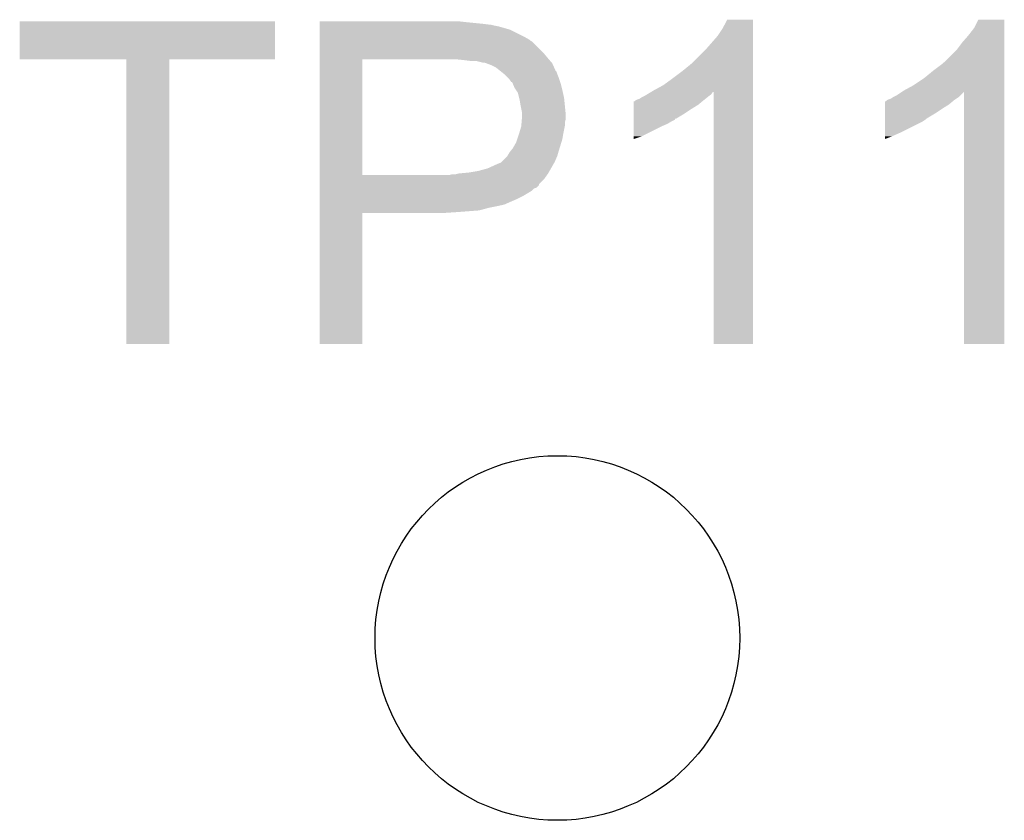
# Model space of a CAD drawing. Extents: x -4 to 126, y -8 to 66.
# Tile 110 of 256: x 69.19 to 72.17, y 15.45 to 17.87. Entities that reach past the tile are written whole.
import ezdxf

# ---------------------------------------------------------------- set-up
doc = ezdxf.new("R2010")
doc.units = 0
doc.layers.get('0').update_dxf_attribs({"linetype": 'CONTINUOUS'})
doc.layers.add('CLICKER_2_FOR_TMPM4L4A_V104_GTO', color=11, linetype='CONTINUOUS')
doc.layers.add('CLICKER_2_FOR_TMPM4L4A_V104_GTS', color=8, linetype='CONTINUOUS')

# ---------------------------------------------------------------- blocks, each defined once
blk = doc.blocks.new('ROUND_195')
blk.add_circle((0, 0), 0.5512)

msp = doc.modelspace()

# ---------------------------------------------------------------- linework, layer by layer
at = {"layer": 'CLICKER_2_FOR_TMPM4L4A_V104_GTO'}
for points in [[(69.1896, 17.752082), (69.18962, 17.866338), (69.961738, 17.752082), (69.96176, 17.866338)], [(69.18962, 17.866338), (69.189622, 17.86636), (69.96176, 17.866338), (69.189622, 17.86636)], [(70.0964, 17.86382), (70.096402, 17.86636), (70.54088, 17.86382), (70.518018, 17.86636)], [(70.0964, 17.85874), (70.0964, 17.86382), (70.59168, 17.85874), (70.54088, 17.86382)], [(71.31558, 17.846042), (71.328282, 17.871418), (71.407018, 17.846042), (71.40702, 17.871418)], [(71.328282, 17.871418), (71.328294, 17.87144), (71.40702, 17.871418), (71.328294, 17.87144)], [(72.07504, 17.846042), (72.087742, 17.871418), (72.166478, 17.846042), (72.16648, 17.871418)], [(72.087742, 17.871418), (72.087754, 17.87144), (72.16648, 17.871418), (72.087754, 17.87144)], [(70.0964, 17.8562), (70.0964, 17.85874), (70.612002, 17.8562), (70.59168, 17.85874)], [(70.0964, 17.85366), (70.0964, 17.8562), (70.6247, 17.85366), (70.614542, 17.8562)], [(70.0964, 17.85112), (70.0964, 17.85366), (70.6374, 17.85112), (70.6247, 17.85366)], [(70.0964, 17.84096), (70.0964, 17.85112), (70.67296, 17.84096), (70.6374, 17.85112)], [(70.0964, 17.82064), (70.0964, 17.84096), (70.713598, 17.82064), (70.67296, 17.84096)], [(71.30034, 17.82318), (71.31558, 17.846042), (71.407018, 17.82318), (71.407018, 17.846042)], [(72.05726, 17.823178), (72.07504, 17.846042), (72.166478, 17.823178), (72.166478, 17.846042)], [(70.096398, 17.77238), (70.0964, 17.805398), (70.77202, 17.77238), (70.739, 17.805398)], [(70.0964, 17.810478), (70.0964, 17.82064), (70.73138, 17.810478), (70.713598, 17.82064)], [(70.0964, 17.807938), (70.0964, 17.810478), (70.733924, 17.807938), (70.73138, 17.810478)], [(70.0964, 17.805398), (70.0964, 17.807938), (70.739, 17.805398), (70.733924, 17.807938)], [(71.26478, 17.78254), (71.30034, 17.82318), (71.407018, 17.78254), (71.407018, 17.82318)], [(72.02424, 17.782542), (72.03948, 17.80286), (72.166478, 17.782542), (72.166478, 17.80286)], [(72.03948, 17.80286), (72.05726, 17.823178), (72.166478, 17.80286), (72.166478, 17.823178)], [(70.096398, 17.75714), (70.096398, 17.77238), (70.78472, 17.75714), (70.77202, 17.77238)], [(71.221598, 17.739358), (71.26478, 17.78254), (71.407016, 17.739358), (71.407018, 17.78254)], [(71.983606, 17.741906), (72.02424, 17.782542), (72.166476, 17.741906), (72.166478, 17.782542)], [(69.512158, 17.75206), (69.1896, 17.752082), (69.961738, 17.75206), (69.961738, 17.752082)], [(69.51216, 17.752038), (69.512158, 17.75206), (69.64172, 17.752038), (69.961738, 17.75206)], [(69.51218, 16.891022), (69.51216, 17.752038), (69.641698, 16.891022), (69.64172, 17.752038)], [(70.09639, 17.401562), (70.096398, 17.75206), (70.22592, 17.401562), (70.225942, 17.75206)], [(70.096398, 17.75206), (70.096398, 17.75714), (70.789074, 17.75206), (70.78472, 17.75714)], [(70.53072, 17.74952), (70.50532, 17.75206), (70.791252, 17.74952), (70.789074, 17.75206)], [(70.551042, 17.74698), (70.53072, 17.74952), (70.793428, 17.74698), (70.791252, 17.74952)], [(70.589142, 17.7419), (70.568822, 17.74698), (70.797782, 17.7419), (70.793428, 17.74698)], [(70.594224, 17.741898), (70.589142, 17.7419), (70.797784, 17.741898), (70.797782, 17.7419)], [(70.600998, 17.739358), (70.594224, 17.741898), (70.79996, 17.739358), (70.797784, 17.741898)], [(70.61454, 17.73428), (70.600998, 17.739358), (70.802218, 17.73428), (70.79996, 17.739358)], [(70.62978, 17.72666), (70.61454, 17.73428), (70.805606, 17.72666), (70.802218, 17.73428)], [(70.64248, 17.7165), (70.62978, 17.72666), (70.810122, 17.7165), (70.805606, 17.72666)], [(70.64566, 17.713956), (70.64248, 17.7165), (70.81266, 17.713956), (70.810122, 17.7165)], [(70.65518, 17.70634), (70.64566, 17.713956), (70.8152, 17.70634), (70.81266, 17.713956)], [(71.16318, 17.69364), (71.19366, 17.7165), (71.407016, 17.69364), (71.407016, 17.7165)], [(71.19366, 17.7165), (71.221598, 17.739358), (71.407016, 17.7165), (71.407016, 17.739358)], [(71.92264, 17.69364), (71.95058, 17.7165), (72.166476, 17.69364), (72.166476, 17.7165)], [(71.95058, 17.7165), (71.98106, 17.73937), (72.166476, 17.7165), (72.166476, 17.73937)], [(71.98106, 17.73937), (71.981082, 17.7419), (72.166476, 17.73937), (72.166476, 17.7419)], [(71.981082, 17.7419), (71.983606, 17.741906), (72.166476, 17.7419), (72.166476, 17.741906)], [(70.667878, 17.693642), (70.65518, 17.70634), (70.82028, 17.693642), (70.8152, 17.70634)], [(70.67042, 17.6911), (70.667878, 17.693642), (70.821128, 17.6911), (70.82028, 17.693642)], [(70.67551, 17.68348), (70.67042, 17.6911), (70.823666, 17.68348), (70.821128, 17.6911)], [(70.678044, 17.683466), (70.67551, 17.68348), (70.823672, 17.683466), (70.823666, 17.68348)], [(70.680218, 17.6784), (70.678044, 17.683466), (70.825358, 17.6784), (70.823672, 17.683466)], [(71.135242, 17.67332), (71.16318, 17.69364), (71.407014, 17.67332), (71.407016, 17.69364)], [(71.89216, 17.67332), (71.92264, 17.69364), (72.166474, 17.67332), (72.166476, 17.69364)], [(70.685662, 17.665698), (70.680218, 17.6784), (70.828536, 17.665698), (70.825358, 17.6784)], [(70.690742, 17.65808), (70.685662, 17.665698), (70.83044, 17.65808), (70.828536, 17.665698)], [(70.695822, 17.650458), (70.690742, 17.65808), (70.832134, 17.650458), (70.83044, 17.65808)], [(71.086128, 17.645378), (71.098818, 17.652992), (71.280018, 17.645378), (71.285096, 17.652992)], [(71.098818, 17.652992), (71.098832, 17.653), (71.285096, 17.652992), (71.287618, 17.653)], [(71.098832, 17.653), (71.1073, 17.65808), (71.407014, 17.653), (71.407014, 17.65808)], [(71.1073, 17.65808), (71.135242, 17.67332), (71.407014, 17.65808), (71.407014, 17.67332)], [(71.28764, 16.891022), (71.287618, 17.653), (71.406998, 16.891022), (71.407014, 17.653)], [(71.841362, 17.642842), (71.856546, 17.652964), (72.0344, 17.642842), (72.044522, 17.652964)], [(71.856546, 17.652964), (71.864218, 17.658078), (72.166474, 17.652964), (72.166474, 17.658078)], [(71.864218, 17.658078), (71.89216, 17.67332), (72.166474, 17.658078), (72.166474, 17.67332)], [(72.04456, 16.891022), (72.044522, 17.652964), (72.166458, 16.891022), (72.166474, 17.652964)], [(70.699632, 17.635218), (70.695822, 17.650458), (70.83552, 17.635218), (70.832134, 17.650458)], [(70.7009, 17.63014), (70.699632, 17.635218), (70.836028, 17.63014), (70.83552, 17.635218)], [(70.70344, 17.6149), (70.7009, 17.63014), (70.837552, 17.6149), (70.836028, 17.63014)], [(71.04636, 17.6149), (71.046362, 17.62506), (71.241918, 17.6149), (71.25411, 17.62506)], [(71.046362, 17.62506), (71.048886, 17.625066), (71.25411, 17.62506), (71.254118, 17.625066)], [(71.048886, 17.625066), (71.05142, 17.6276), (71.254118, 17.625066), (71.25716, 17.6276)], [(71.05142, 17.6276), (71.051424, 17.627602), (71.25716, 17.6276), (71.257162, 17.627602)], [(71.051424, 17.627602), (71.056502, 17.63014), (71.257162, 17.627602), (71.260334, 17.63014)], [(71.056502, 17.63014), (71.064124, 17.632682), (71.260334, 17.63014), (71.263512, 17.632682)], [(71.064124, 17.632682), (71.071742, 17.63776), (71.263512, 17.632682), (71.26986, 17.63776)], [(71.071742, 17.63776), (71.081898, 17.64284), (71.26986, 17.63776), (71.276632, 17.64284)], [(71.081898, 17.64284), (71.086128, 17.645378), (71.276632, 17.64284), (71.280018, 17.645378)], [(71.80582, 17.6149), (71.805822, 17.62506), (71.998838, 17.6149), (72.01103, 17.62506)], [(71.805822, 17.62506), (71.808346, 17.625066), (72.01103, 17.62506), (72.011038, 17.625066)], [(71.808346, 17.625066), (71.81088, 17.6276), (72.011038, 17.625066), (72.01408, 17.6276)], [(71.81088, 17.6276), (71.810884, 17.627602), (72.01408, 17.6276), (72.014082, 17.627602)], [(71.810884, 17.627602), (71.815962, 17.63014), (72.014082, 17.627602), (72.01789, 17.63014)], [(71.815962, 17.63014), (71.823584, 17.632682), (72.01789, 17.63014), (72.021702, 17.632682)], [(71.823584, 17.632682), (71.831202, 17.63776), (72.021702, 17.632682), (72.02932, 17.63776)], [(71.831202, 17.63776), (71.841362, 17.642842), (72.02932, 17.63776), (72.0344, 17.642842)], [(70.70852, 17.589498), (70.70344, 17.6149), (70.840094, 17.589498), (70.837552, 17.6149)], [(71.046354, 17.58696), (71.046356, 17.6022), (71.198742, 17.58696), (71.2216, 17.6022)], [(71.046356, 17.6022), (71.04636, 17.6149), (71.2216, 17.6022), (71.241918, 17.6149)], [(71.805814, 17.58696), (71.805816, 17.6022), (71.955662, 17.58696), (71.97852, 17.6022)], [(71.805816, 17.6022), (71.80582, 17.6149), (71.97852, 17.6022), (71.998838, 17.6149)], [(70.707038, 17.561558), (70.707884, 17.571718), (70.83806, 17.561558), (70.8406, 17.571718)], [(70.707884, 17.571718), (70.70852, 17.57934), (70.8406, 17.571718), (70.8406, 17.57934)], [(70.70852, 17.584422), (70.70852, 17.589498), (70.8406, 17.584422), (70.840094, 17.589498)], [(70.70852, 17.57934), (70.70852, 17.584422), (70.8406, 17.57934), (70.8406, 17.584422)], [(71.046348, 17.55648), (71.04635, 17.5641), (71.147938, 17.55648), (71.160642, 17.5641)], [(71.04635, 17.57172), (71.046354, 17.58696), (71.173336, 17.57172), (71.198742, 17.58696)], [(71.04635, 17.571698), (71.04635, 17.57172), (71.1708, 17.571698), (71.173336, 17.57172)], [(71.04635, 17.569174), (71.04635, 17.571698), (71.170786, 17.569174), (71.1708, 17.571698)], [(71.04635, 17.5641), (71.04635, 17.569174), (71.160642, 17.5641), (71.170786, 17.569174)], [(71.805802, 17.52854), (71.80581, 17.5641), (71.84898, 17.52854), (71.920098, 17.5641)], [(71.80581, 17.571718), (71.805814, 17.58696), (71.930258, 17.571718), (71.955662, 17.58696)], [(71.80581, 17.56918), (71.80581, 17.571718), (71.92772, 17.56918), (71.930258, 17.571718)], [(71.80581, 17.5641), (71.80581, 17.56918), (71.920098, 17.5641), (71.92772, 17.56918)], [(70.699122, 17.526), (70.70598, 17.548858), (70.83298, 17.526), (70.83755, 17.548858)], [(70.70598, 17.548858), (70.70619, 17.551398), (70.83755, 17.548858), (70.83806, 17.551398)], [(70.70619, 17.551398), (70.707038, 17.561558), (70.83806, 17.551398), (70.83806, 17.561558)], [(71.04634, 17.51838), (71.046346, 17.54886), (71.069198, 17.51838), (71.13016, 17.54886)], [(71.046346, 17.54886), (71.046348, 17.55648), (71.13016, 17.54886), (71.147938, 17.55648)], [(70.69074, 17.500598), (70.694126, 17.510758), (70.827312, 17.500598), (70.83044, 17.510758)], [(70.694126, 17.510758), (70.69836, 17.52346), (70.83044, 17.510758), (70.832556, 17.52346)], [(70.69836, 17.52346), (70.699122, 17.526), (70.832556, 17.52346), (70.83298, 17.526)], [(71.04634, 17.51079), (71.04634, 17.51838), (71.04634, 17.51079), (71.069198, 17.51838)], [(71.8058, 17.51838), (71.805802, 17.52854), (71.82612, 17.51838), (71.84898, 17.52854)], [(71.8058, 17.51079), (71.8058, 17.51838), (71.8058, 17.51079), (71.82612, 17.51838)], [(70.670418, 17.470118), (70.676514, 17.47774), (70.818102, 17.470118), (70.82028, 17.47774)], [(70.676514, 17.47774), (70.68058, 17.482822), (70.82028, 17.47774), (70.821842, 17.482822)], [(70.68058, 17.482822), (70.69074, 17.500598), (70.821842, 17.482822), (70.827312, 17.500598)], [(70.647554, 17.442178), (70.662798, 17.457418), (70.80758, 17.442178), (70.81411, 17.457418)], [(70.662798, 17.457418), (70.664322, 17.459958), (70.81411, 17.457418), (70.8152, 17.459958)], [(70.664322, 17.459958), (70.670418, 17.470118), (70.8152, 17.459958), (70.818102, 17.470118)], [(70.57644, 17.41424), (70.60438, 17.421858), (70.791614, 17.41424), (70.795968, 17.421858)], [(70.60438, 17.421858), (70.63232, 17.43456), (70.795968, 17.421858), (70.803226, 17.43456)], [(70.63232, 17.43456), (70.645016, 17.43964), (70.803226, 17.43456), (70.806128, 17.43964)], [(70.645016, 17.43964), (70.647554, 17.442178), (70.806128, 17.43964), (70.80758, 17.442178)], [(70.09639, 17.40154), (70.09639, 17.401562), (70.487538, 17.40154), (70.22592, 17.401562)], [(70.09639, 17.388838), (70.09639, 17.40154), (70.774558, 17.388838), (70.783632, 17.40154)], [(70.09639, 17.373594), (70.09639, 17.388838), (70.75932, 17.373594), (70.774558, 17.388838)], [(70.487538, 17.40154), (70.497698, 17.40408), (70.783632, 17.40154), (70.785446, 17.40408)], [(70.507858, 17.40408), (70.51801, 17.406618), (70.785446, 17.40408), (70.78726, 17.406618)], [(70.51801, 17.406618), (70.51802, 17.40662), (70.78726, 17.406618), (70.78726, 17.40662)], [(70.51802, 17.40662), (70.545962, 17.40916), (70.78726, 17.40662), (70.788712, 17.40916)], [(70.545962, 17.40916), (70.57644, 17.41424), (70.788712, 17.40916), (70.791614, 17.41424)], [(70.09639, 17.371054), (70.09639, 17.373594), (70.759314, 17.371054), (70.75932, 17.373594)], [(70.09639, 17.36344), (70.09639, 17.371054), (70.751696, 17.36344), (70.759314, 17.371054)], [(70.09639, 17.360896), (70.09639, 17.36344), (70.744078, 17.360896), (70.751696, 17.36344)], [(70.09639, 17.353278), (70.09639, 17.360896), (70.736458, 17.353278), (70.744078, 17.360896)], [(70.096388, 17.33042), (70.09639, 17.33804), (70.69582, 17.33042), (70.71106, 17.33804)], [(70.096388, 17.3228), (70.096388, 17.33042), (70.67804, 17.3228), (70.69582, 17.33042)], [(70.09639, 17.33804), (70.09639, 17.353278), (70.71106, 17.33804), (70.736458, 17.353278)], [(70.096388, 17.31264), (70.096388, 17.3228), (70.655178, 17.31264), (70.67804, 17.3228)], [(70.096388, 17.30756), (70.096388, 17.31264), (70.63232, 17.30756), (70.655178, 17.31264)], [(70.096388, 17.30248), (70.096388, 17.30756), (70.60692, 17.30248), (70.63232, 17.30756)], [(70.096388, 17.29486), (70.096388, 17.30248), (70.578978, 17.29486), (70.60692, 17.30248)], [(70.09638, 16.891022), (70.096388, 17.287218), (70.225898, 16.891022), (70.22592, 17.287218)], [(70.096388, 17.28978), (70.096388, 17.29486), (70.51294, 17.28978), (70.578978, 17.29486)], [(70.096388, 17.28724), (70.096388, 17.28978), (70.474842, 17.28724), (70.51294, 17.28978)], [(70.096388, 17.287218), (70.096388, 17.28724), (70.22592, 17.287218), (70.474842, 17.28724)], [(69.641698, 16.891), (69.51218, 16.891022), (69.641698, 16.891), (69.641698, 16.891022)], [(70.225898, 16.891), (70.09638, 16.891022), (70.225898, 16.891), (70.225898, 16.891022)], [(71.406998, 16.891), (71.28764, 16.891022), (71.406998, 16.891), (71.406998, 16.891022)], [(72.166458, 16.891), (72.04456, 16.891022), (72.166458, 16.891), (72.166458, 16.891022)]]:
    msp.add_solid(points, dxfattribs=at)

# ---------------------------------------------------------------- block references
at = {"layer": 'CLICKER_2_FOR_TMPM4L4A_V104_GTS'}
msp.add_blockref('ROUND_195', (70.8152, 16.002), dxfattribs=at)

doc.saveas('drawing.dxf')
